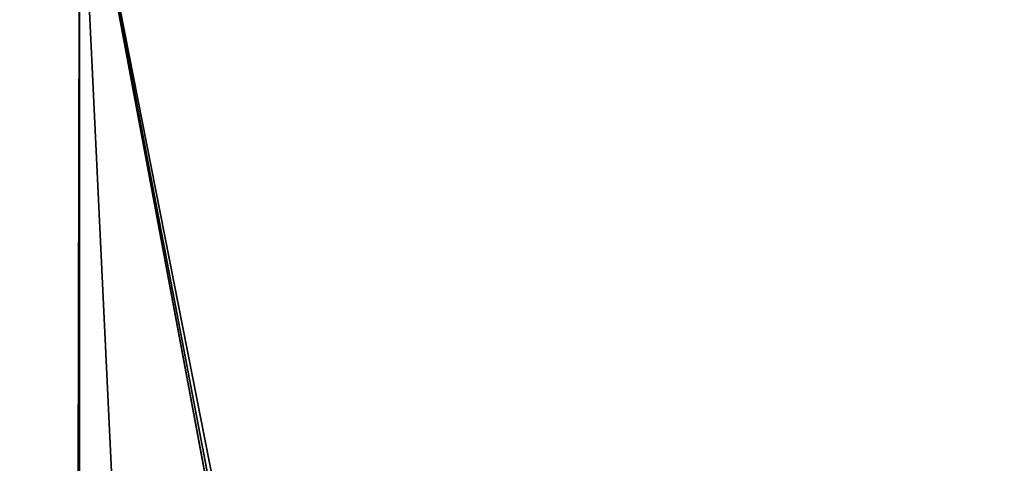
# Model space of a CAD drawing. Extents: x 0 to 500, y -78 to 1266.
# Tile 143 of 197: x 14 to 36, y 1243 to 1253. Entities that reach past the tile are written whole.
import ezdxf

# ---------------------------------------------------------------- set-up
doc = ezdxf.new("R2010")
doc.units = 0
doc.header["$LTSCALE"] = 65.185185
for name, color, linetype in [('4', 7, 'CONTINUOUS'), ('5', 7, 'CONTINUOUS'), ('6', 7, 'CONTINUOUS')]:
    doc.layers.add(name, color=color, linetype=linetype)

msp = doc.modelspace()

# ---------------------------------------------------------------- linework, layer by layer
at = {"layer": '4', "color": 7, "linetype": 'CONTINUOUS'}
for points in [[(75, 1258.4, -15), (75, 2, -15), (15, 1258.4, -15), (75, 1258.4, -15)], [(15, 1258.4, -15), (75, 2, -15), (15, 2, -15), (15, 1258.4, -15)]]:
    msp.add_3dface(points, dxfattribs=at)
at = {"layer": '5', "color": 7, "linetype": 'CONTINUOUS'}
for points in [[(15, 1258.4, -15), (15, 2, -15), (12.865, 2, -14.847), (15, 1258.4, -15)], [(12.865, 1258.4, -14.847), (15, 1258.4, -15), (12.865, 2, -14.847), (12.865, 1258.4, -14.847)], [(15, 1258.4, 15), (12.865, 1258.4, 14.847), (15, 2, 15), (15, 1258.4, 15)], [(15, 2, 15), (12.865, 1258.4, 14.847), (12.865, 2, 14.847), (15, 2, 15)]]:
    msp.add_3dface(points, dxfattribs=at)
at = {"layer": '6', "color": 7, "linetype": 'CONTINUOUS'}
for points in [[(75, 1258.4, 15), (15, 1258.4, 15), (35.727, 1153.213, 15), (75, 1258.4, 15)], [(15, 1258.4, 15), (15, 2, 15), (35.25, 1150.2, 15), (15, 1258.4, 15)], [(35.727, 1153.213, 15), (15, 1258.4, 15), (35.37, 1151.725, 15), (35.727, 1153.213, 15)], [(35.37, 1151.725, 15), (15, 1258.4, 15), (35.25, 1150.2, 15), (35.37, 1151.725, 15)], [(36.313, 1154.626, 15), (75, 1258.4, 15), (35.727, 1153.213, 15), (36.313, 1154.626, 15)]]:
    msp.add_3dface(points, dxfattribs=at)

doc.saveas('drawing.dxf')
